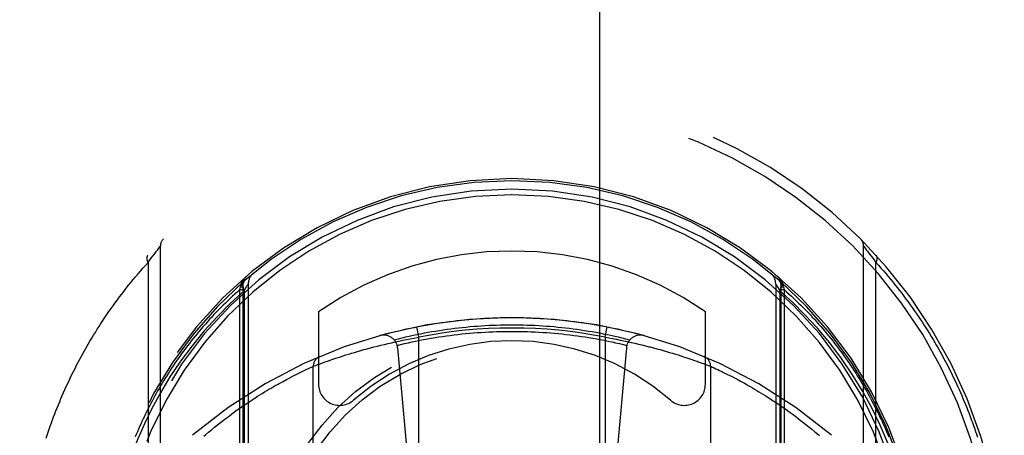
# Model space of a CAD drawing. Header units: inches. Extents: x 0 to 267, y 0 to 173.
# Tile 41 of 104: x 113.891 to 115.291, y 54.597 to 55.188. Entities that reach past the tile are written whole.
import ezdxf

# ---------------------------------------------------------------- set-up
doc = ezdxf.new("R2010")
doc.units = ezdxf.units.IN
doc.header["$LTSCALE"] = 14.696721
doc.header["$MEASUREMENT"] = 0
doc.linetypes.add('HIDDEN', pattern=[0.2, 0.1, -0.1])
doc.layers.add('DEFAULT_2', color=8, linetype='HIDDEN')

msp = doc.modelspace()

# ---------------------------------------------------------------- linework, layer by layer
at = {"layer": 'DEFAULT_2', "color": 8, "linetype": 'HIDDEN'}
for p, q in [((114.4664, 83.2397), (114.4664, 51.238)), ((114.7164, 51.238), (114.7164, 83.2397)), ((114.0799, 54.8508), (114.082, 54.8536)), ((114.082, 54.8536), (114.0839, 54.8561)), ((114.0839, 54.8561), (114.0858, 54.8586)), ((114.0858, 54.8586), (114.0877, 54.8609)), ((114.0877, 54.8609), (114.0895, 54.8633)), ((114.0895, 54.8633), (114.0912, 54.8654)), ((114.0912, 54.8654), (114.0913, 54.8656)), ((114.0914, 54.8657), (114.0914, 53.8982)), ((115.0914, 53.8982), (115.0914, 54.8657)), ((115.0915, 54.8656), (115.0916, 54.8655)), ((115.0916, 54.8655), (115.0934, 54.8633)), ((115.0934, 54.8633), (115.0952, 54.8609)), ((115.0952, 54.8609), (115.0971, 54.8586)), ((115.0971, 54.8586), (115.099, 54.8561)), ((115.099, 54.8561), (115.1008, 54.8536)), ((115.1008, 54.8536), (115.1029, 54.8508)), ((114.0739, 54.8426), (114.0761, 54.8456)), ((114.0739, 54.8426), (114.0739, 53.9213)), ((114.0761, 54.8456), (114.0781, 54.8484)), ((114.0781, 54.8484), (114.0799, 54.8508)), ((115.1029, 54.8508), (115.1048, 54.8484)), ((115.1048, 54.8484), (115.1068, 54.8456)), ((115.1068, 54.8456), (115.109, 54.8426)), ((115.109, 53.9213), (115.109, 54.8426)), ((114.2055, 54.8081), (114.2058, 54.81)), ((114.2058, 54.81), (114.2059, 54.8107)), ((114.2089, 54.8119), (114.2089, 53.7957)), ((114.2089, 54.8118), (114.2089, 54.8119)), ((114.2164, 54.8121), (114.2164, 53.809)), ((114.9664, 54.8121), (114.9664, 53.809)), ((114.9668, 54.8115), (114.9678, 54.8098)), ((114.9739, 54.8119), (114.9739, 54.8118)), ((114.9739, 54.8119), (114.9739, 53.7957)), ((114.977, 54.8107), (114.9771, 54.81)), ((114.9771, 54.81), (114.9774, 54.8081)), ((114.2045, 54.8043), (114.2055, 54.8081)), ((114.2045, 54.8043), (114.2089, 54.8043)), ((114.2045, 53.7708), (114.2045, 54.8043)), ((114.2055, 54.8081), (114.2089, 54.8081)), ((114.2106, 54.8022), (114.2132, 54.8067)), ((114.2106, 54.8022), (114.2106, 53.8164)), ((114.2132, 54.8067), (114.2151, 54.8098)), ((114.9678, 54.8098), (114.9697, 54.8067)), ((114.9697, 54.8067), (114.9723, 54.8022)), ((114.9723, 54.8023), (114.9723, 53.8163)), ((114.9739, 54.8081), (114.9774, 54.8081)), ((114.9739, 54.8043), (114.9783, 54.8043)), ((114.9774, 54.8081), (114.9783, 54.8043)), ((114.9783, 54.8043), (114.9783, 53.7708)), ((114.3164, 54.7724), (114.3164, 54.6696)), ((114.8664, 54.6696), (114.8664, 54.7724)), ((114.4589, 54.7365), (114.456, 54.7512)), ((114.7239, 54.7365), (114.7268, 54.7512)), ((114.405, 54.7251), (114.41, 54.7263)), ((114.41, 54.7263), (114.4152, 54.7275)), ((114.4152, 54.7275), (114.4203, 54.7287)), ((114.4203, 54.7287), (114.4255, 54.7299)), ((114.4255, 54.7299), (114.4307, 54.731)), ((114.4307, 54.731), (114.436, 54.7321)), ((114.436, 54.7321), (114.4413, 54.7332)), ((114.4413, 54.7332), (114.4466, 54.7342)), ((114.4466, 54.7342), (114.4519, 54.7352)), ((114.4589, 54.0224), (114.4589, 54.7365)), ((114.7239, 54.7365), (114.7292, 54.7356)), ((114.7239, 54.7365), (114.7239, 54.0224)), ((114.7292, 54.7356), (114.7345, 54.7346)), ((114.7345, 54.7346), (114.7398, 54.7335)), ((114.7398, 54.7335), (114.7451, 54.7325)), ((114.7451, 54.7325), (114.7504, 54.7314)), ((114.7504, 54.7314), (114.7556, 54.7303)), ((114.7556, 54.7303), (114.7608, 54.7291)), ((114.7608, 54.7291), (114.766, 54.7279)), ((114.766, 54.7279), (114.7711, 54.7267)), ((114.7711, 54.7267), (114.7762, 54.7255)), ((114.3553, 54.7112), (114.3592, 54.7124)), ((114.3592, 54.7124), (114.3633, 54.7137)), ((114.3633, 54.7137), (114.3675, 54.7149)), ((114.3675, 54.7149), (114.3718, 54.7162)), ((114.3718, 54.7162), (114.3763, 54.7175)), ((114.3763, 54.7175), (114.3808, 54.7188)), ((114.3808, 54.7188), (114.3855, 54.72)), ((114.3855, 54.72), (114.3903, 54.7213)), ((114.3903, 54.7213), (114.3951, 54.7226)), ((114.3951, 54.7226), (114.4, 54.7239)), ((114.4, 54.7239), (114.405, 54.7251)), ((114.4288, 54.7213), (114.4589, 54.382)), ((114.7541, 54.7213), (114.7239, 54.382)), ((114.7762, 54.7255), (114.7812, 54.7243)), ((114.7878, 54.7226), (114.7926, 54.7213)), ((114.7926, 54.7213), (114.7974, 54.72)), ((114.7974, 54.72), (114.802, 54.7188)), ((114.802, 54.7188), (114.8066, 54.7175)), ((114.8066, 54.7175), (114.811, 54.7162)), ((114.811, 54.7162), (114.8154, 54.7149)), ((114.8154, 54.7149), (114.8196, 54.7137)), ((114.8196, 54.7137), (114.8237, 54.7124)), ((114.8237, 54.7124), (114.8276, 54.7112)), ((114.3154, 54.6975), (114.3187, 54.6987)), ((114.3187, 54.6987), (114.322, 54.6999)), ((114.322, 54.6999), (114.3257, 54.7013)), ((114.3257, 54.7013), (114.3291, 54.7025)), ((114.3291, 54.7025), (114.3327, 54.7037)), ((114.3327, 54.7037), (114.3367, 54.7051)), ((114.3367, 54.7051), (114.3409, 54.7065)), ((114.3409, 54.7065), (114.3443, 54.7076)), ((114.3443, 54.7076), (114.3478, 54.7088)), ((114.3478, 54.7088), (114.3514, 54.71)), ((114.3514, 54.71), (114.3553, 54.7112)), ((114.8276, 54.7112), (114.8314, 54.71)), ((114.8314, 54.71), (114.8351, 54.7088)), ((114.8351, 54.7088), (114.8386, 54.7076)), ((114.8386, 54.7076), (114.8431, 54.7062)), ((114.8431, 54.7062), (114.8472, 54.7047)), ((114.8472, 54.7047), (114.8511, 54.7034)), ((114.8511, 54.7034), (114.8547, 54.7022)), ((114.8547, 54.7022), (114.8563, 54.7016)), ((114.8563, 54.7016), (114.8602, 54.7002)), ((114.8602, 54.7002), (114.8636, 54.6989)), ((114.8636, 54.6989), (114.867, 54.6977)), ((114.2846, 54.6835), (114.2875, 54.6849)), ((114.2875, 54.6849), (114.2903, 54.6863)), ((114.2903, 54.6863), (114.2929, 54.6876)), ((114.2929, 54.6876), (114.296, 54.6891)), ((114.296, 54.6891), (114.2989, 54.6904)), ((114.2989, 54.6904), (114.3019, 54.6919)), ((114.3019, 54.6919), (114.3049, 54.6932)), ((114.3049, 54.6932), (114.3076, 54.6945)), ((114.3089, 54.6951), (114.312, 54.6962)), ((114.3089, 54.0639), (114.3089, 54.6951)), ((114.312, 54.6962), (114.3154, 54.6975)), ((114.867, 54.6977), (114.8705, 54.6964)), ((114.8705, 54.6964), (114.8737, 54.6952)), ((114.8737, 54.6952), (114.8739, 54.6951)), ((114.8739, 54.6951), (114.8739, 54.6951)), ((114.8739, 54.6951), (114.874, 54.6951)), ((114.8739, 54.6951), (114.8739, 54.0639)), ((114.874, 54.6951), (114.8761, 54.6941)), ((114.8761, 54.6941), (114.8788, 54.6928)), ((114.8788, 54.6928), (114.8814, 54.6916)), ((114.8814, 54.6916), (114.8839, 54.6905)), ((114.8839, 54.6905), (114.8867, 54.6892)), ((114.8867, 54.6892), (114.8898, 54.6877)), ((114.8898, 54.6877), (114.8924, 54.6864)), ((114.8924, 54.6864), (114.8951, 54.6851)), ((114.8951, 54.6851), (114.898, 54.6836)), ((114.2578, 54.6692), (114.2606, 54.6708)), ((114.2606, 54.6708), (114.2633, 54.6723)), ((114.2633, 54.6723), (114.2659, 54.6737)), ((114.2659, 54.6737), (114.2685, 54.6751)), ((114.2685, 54.6751), (114.271, 54.6765)), ((114.271, 54.6765), (114.2747, 54.6784)), ((114.2747, 54.6784), (114.2781, 54.6802)), ((114.2781, 54.6802), (114.2814, 54.6819)), ((114.2814, 54.6819), (114.2846, 54.6835)), ((114.898, 54.6836), (114.9011, 54.6821)), ((114.9011, 54.6821), (114.9044, 54.6804)), ((114.9044, 54.6804), (114.9078, 54.6786)), ((114.9078, 54.6786), (114.9114, 54.6767)), ((114.9114, 54.6767), (114.9139, 54.6754)), ((114.9139, 54.6754), (114.9165, 54.674)), ((114.9165, 54.674), (114.9191, 54.6725)), ((114.9191, 54.6725), (114.9218, 54.671)), ((114.9218, 54.671), (114.9246, 54.6695)), ((114.2331, 54.6545), (114.2364, 54.6566)), ((114.2364, 54.6566), (114.2396, 54.6586)), ((114.2396, 54.6586), (114.2428, 54.6605)), ((114.2428, 54.6605), (114.2459, 54.6624)), ((114.2459, 54.6624), (114.249, 54.6642)), ((114.249, 54.6642), (114.252, 54.6659)), ((114.252, 54.6659), (114.2549, 54.6676)), ((114.2549, 54.6676), (114.2578, 54.6692)), ((114.9246, 54.6695), (114.9274, 54.6679)), ((114.9274, 54.6679), (114.9303, 54.6662)), ((114.9303, 54.6662), (114.9333, 54.6645)), ((114.9333, 54.6645), (114.9363, 54.6627)), ((114.9363, 54.6627), (114.9394, 54.6609)), ((114.9394, 54.6609), (114.9426, 54.659)), ((114.9426, 54.659), (114.9458, 54.657)), ((114.9458, 54.657), (114.9491, 54.655)), ((114.212, 54.6408), (114.2157, 54.6433)), ((114.2157, 54.6433), (114.2193, 54.6457)), ((114.2193, 54.6457), (114.2228, 54.648)), ((114.2228, 54.648), (114.2263, 54.6502)), ((114.2263, 54.6502), (114.2297, 54.6524)), ((114.2297, 54.6524), (114.2331, 54.6545)), ((114.9491, 54.655), (114.9524, 54.6529)), ((114.9524, 54.6529), (114.9558, 54.6507)), ((114.9558, 54.6507), (114.9593, 54.6485)), ((114.9646, 54.645), (114.9682, 54.6426)), ((114.9682, 54.6426), (114.9719, 54.6401)), ((114.193, 54.6273), (114.1969, 54.6302)), ((114.1969, 54.6302), (114.2008, 54.633)), ((114.2008, 54.633), (114.2046, 54.6357)), ((114.2046, 54.6357), (114.2083, 54.6383)), ((114.2083, 54.6383), (114.212, 54.6408)), ((114.9719, 54.6401), (114.9756, 54.6375)), ((114.9756, 54.6375), (114.9794, 54.6349)), ((114.9794, 54.6349), (114.9832, 54.6322)), ((114.9832, 54.6322), (114.9871, 54.6294)), ((114.9871, 54.6294), (114.991, 54.6265)), ((114.1727, 54.6118), (114.1769, 54.6151)), ((114.1769, 54.6151), (114.181, 54.6183)), ((114.181, 54.6183), (114.1851, 54.6214)), ((114.1851, 54.6214), (114.1891, 54.6244)), ((114.1891, 54.6244), (114.193, 54.6273)), ((114.991, 54.6265), (114.995, 54.6235)), ((114.995, 54.6235), (114.999, 54.6205)), ((115.0052, 54.6157), (115.0093, 54.6124)), ((114.1557, 54.5977), (114.16, 54.6014)), ((114.16, 54.6014), (114.1643, 54.605)), ((114.1643, 54.605), (114.1685, 54.6084)), ((114.1685, 54.6084), (114.1727, 54.6118)), ((115.0093, 54.6124), (115.0135, 54.6091)), ((115.0135, 54.6091), (115.0178, 54.6056)), ((115.0178, 54.6056), (115.0221, 54.602))]:
    msp.add_line(p, q, dxfattribs=at)
for points in [[(114.0734, 54.8527), (114.0733, 54.8526), (114.0731, 54.8524), (114.073, 54.8523), (114.0729, 54.8522), (114.0728, 54.852), (114.0727, 54.8518), (114.0727, 54.8517), (114.0726, 54.8515), (114.0725, 54.8514), (114.0724, 54.8512), (114.0724, 54.851), (114.0723, 54.8508), (114.0723, 54.8506), (114.0722, 54.8505), (114.0722, 54.8503), (114.0721, 54.8501), (114.0721, 54.8499), (114.0721, 54.8497), (114.0721, 54.8495), (114.072, 54.8493), (114.072, 54.8491), (114.072, 54.8488), (114.072, 54.8486), (114.072, 54.8484), (114.072, 54.8482), (114.0721, 54.848), (114.0721, 54.8477), (114.0721, 54.8475), (114.0722, 54.8473), (114.0722, 54.847), (114.0722, 54.8468), (114.0723, 54.8466), (114.0724, 54.8463), (114.0724, 54.8461), (114.0725, 54.8459), (114.0726, 54.8456), (114.0726, 54.8454), (114.0727, 54.8451), (114.0728, 54.8449), (114.0729, 54.8446), (114.073, 54.8444), (114.0731, 54.8441), (114.0732, 54.8439), (114.0734, 54.8436), (114.0735, 54.8434), (114.0736, 54.8431), (114.0737, 54.8429), (114.0739, 54.8426)], [(114.0913, 54.8656), (114.0914, 54.8656), (114.0914, 54.8657)], [(115.0914, 54.8657), (115.0915, 54.8657), (115.0915, 54.8656)], [(115.109, 54.8426), (115.1091, 54.8429), (115.1093, 54.8431), (115.1094, 54.8434), (115.1095, 54.8436), (115.1096, 54.8439), (115.1098, 54.8441), (115.1099, 54.8444), (115.11, 54.8446), (115.1101, 54.8449), (115.1101, 54.8451), (115.1102, 54.8454), (115.1103, 54.8456), (115.1104, 54.8459), (115.1105, 54.8461), (115.1105, 54.8463), (115.1106, 54.8466), (115.1106, 54.8468), (115.1107, 54.847), (115.1107, 54.8473), (115.1108, 54.8475), (115.1108, 54.8477), (115.1108, 54.848), (115.1108, 54.8482), (115.1108, 54.8484), (115.1108, 54.8486), (115.1109, 54.8488), (115.1108, 54.8491), (115.1108, 54.8493), (115.1108, 54.8495), (115.1108, 54.8497), (115.1108, 54.8499), (115.1107, 54.8501), (115.1107, 54.8503), (115.1107, 54.8505), (115.1106, 54.8506), (115.1106, 54.8508), (115.1105, 54.851), (115.1104, 54.8512), (115.1104, 54.8514), (115.1103, 54.8515), (115.1102, 54.8517), (115.1101, 54.8518), (115.11, 54.852), (115.1099, 54.8522), (115.1098, 54.8523), (115.1097, 54.8524), (115.1096, 54.8526), (115.1095, 54.8527)], [(113.9291, 54.5929), (113.9305, 54.5973), (113.932, 54.6016), (113.9335, 54.6059), (113.935, 54.6102), (113.9365, 54.6146), (113.9381, 54.6189), (113.9397, 54.6232), (113.9414, 54.6275), (113.943, 54.6319), (113.9447, 54.6362), (113.9465, 54.6405), (113.9483, 54.6448), (113.9501, 54.6491), (113.9519, 54.6534), (113.9538, 54.6578), (113.9557, 54.6621), (113.9577, 54.6664), (113.9597, 54.6707), (113.9617, 54.675), (113.9637, 54.6793), (113.9658, 54.6836), (113.9679, 54.6879), (113.9701, 54.6922), (113.9723, 54.6965), (113.9745, 54.7008), (113.9768, 54.7051), (113.9791, 54.7093), (113.9815, 54.7136), (113.9839, 54.7179), (113.9863, 54.7222), (113.9887, 54.7264), (113.9912, 54.7307), (113.9938, 54.7349), (113.9964, 54.7392), (113.999, 54.7434), (114.0016, 54.7477), (114.0043, 54.7519), (114.007, 54.7561), (114.0098, 54.7603), (114.0126, 54.7645), (114.0155, 54.7687), (114.0184, 54.7729), (114.0213, 54.7771), (114.0243, 54.7813), (114.0273, 54.7855), (114.0303, 54.7896), (114.0334, 54.7938), (114.0366, 54.7979), (114.0398, 54.802), (114.043, 54.8061), (114.0462, 54.8103), (114.0495, 54.8143), (114.0529, 54.8184), (114.0563, 54.8225), (114.0597, 54.8265), (114.0632, 54.8306), (114.0667, 54.8346), (114.0703, 54.8386), (114.0739, 54.8426)], [(115.109, 54.8426), (115.1125, 54.8387), (115.116, 54.8348), (115.1195, 54.8309), (115.1229, 54.8269), (115.1262, 54.823), (115.1295, 54.819), (115.1328, 54.815), (115.136, 54.811), (115.1392, 54.807), (115.1424, 54.803), (115.1455, 54.7989), (115.1486, 54.7949), (115.1516, 54.7908), (115.1546, 54.7868), (115.1576, 54.7827), (115.1605, 54.7786), (115.1634, 54.7745), (115.1662, 54.7705), (115.169, 54.7663), (115.1718, 54.7622), (115.1745, 54.7581), (115.1772, 54.754), (115.1799, 54.7499), (115.1825, 54.7457), (115.1851, 54.7416), (115.1876, 54.7374), (115.1901, 54.7333), (115.1926, 54.7291), (115.195, 54.7249), (115.1974, 54.7208), (115.1998, 54.7166), (115.2021, 54.7124), (115.2044, 54.7082), (115.2066, 54.704), (115.2088, 54.6998), (115.211, 54.6956), (115.2132, 54.6914), (115.2153, 54.6872), (115.2173, 54.683), (115.2194, 54.6788), (115.2214, 54.6746), (115.2234, 54.6704), (115.2253, 54.6661), (115.2272, 54.6619), (115.2291, 54.6577), (115.2309, 54.6535), (115.2327, 54.6492), (115.2345, 54.645), (115.2363, 54.6408), (115.238, 54.6365), (115.2397, 54.6323), (115.2413, 54.6281), (115.2429, 54.6238), (115.2445, 54.6196), (115.2461, 54.6154), (115.2476, 54.6111), (115.2491, 54.6069), (115.2505, 54.6026), (115.252, 54.5984), (115.2534, 54.5942)], [(114.2058, 54.81), (114.206, 54.8101), (114.2061, 54.8101), (114.2063, 54.8102), (114.2065, 54.8102), (114.2067, 54.8103), (114.2068, 54.8103), (114.207, 54.8104), (114.2071, 54.8104), (114.2073, 54.8105), (114.2074, 54.8105), (114.2075, 54.8106), (114.2077, 54.8107), (114.2078, 54.8107), (114.2079, 54.8108), (114.208, 54.8108), (114.2081, 54.8109), (114.2082, 54.811), (114.2083, 54.811), (114.2084, 54.8111), (114.2085, 54.8111), (114.2086, 54.8112), (114.2086, 54.8113), (114.2087, 54.8113), (114.2087, 54.8114), (114.2088, 54.8115), (114.2088, 54.8115), (114.2089, 54.8116), (114.2089, 54.8116), (114.2089, 54.8117), (114.2089, 54.8118)], [(114.2059, 54.8107), (114.206, 54.811), (114.2061, 54.8112), (114.2061, 54.8115), (114.2062, 54.8117), (114.2063, 54.812), (114.2064, 54.8122), (114.2065, 54.8124), (114.2065, 54.8127), (114.2066, 54.8129), (114.2067, 54.8132), (114.2068, 54.8134), (114.2069, 54.8136), (114.207, 54.8139), (114.2071, 54.8141), (114.2072, 54.8143), (114.2074, 54.8145), (114.2075, 54.8148), (114.2076, 54.815), (114.2077, 54.8152), (114.2078, 54.8155), (114.2079, 54.8157), (114.2081, 54.8159), (114.2082, 54.8161), (114.2083, 54.8163), (114.2084, 54.8166), (114.2086, 54.8168), (114.2087, 54.817), (114.2089, 54.8172), (114.209, 54.8174), (114.2091, 54.8176), (114.2093, 54.8179), (114.2094, 54.8181), (114.2096, 54.8183), (114.2097, 54.8185), (114.2099, 54.8187), (114.21, 54.8189), (114.2102, 54.8191), (114.2103, 54.8193), (114.2105, 54.8195), (114.2107, 54.8197), (114.2108, 54.8199), (114.211, 54.8201), (114.2111, 54.8203), (114.2113, 54.8205), (114.2115, 54.8207), (114.2117, 54.8209), (114.2118, 54.821), (114.212, 54.8212), (114.2122, 54.8214), (114.2124, 54.8216), (114.2125, 54.8218), (114.2127, 54.822), (114.2129, 54.8221), (114.2131, 54.8223), (114.2133, 54.8225), (114.2135, 54.8227), (114.2136, 54.8228), (114.2138, 54.823), (114.214, 54.8232), (114.2142, 54.8233)], [(114.2059, 54.8107), (114.2061, 54.8108), (114.2063, 54.8109), (114.2065, 54.811), (114.2066, 54.811), (114.2068, 54.8111), (114.207, 54.8112), (114.2071, 54.8113), (114.2073, 54.8114), (114.2074, 54.8115), (114.2075, 54.8116), (114.2077, 54.8116), (114.2078, 54.8117), (114.2079, 54.8118), (114.208, 54.8119), (114.2081, 54.812), (114.2083, 54.8121), (114.2083, 54.8122), (114.2084, 54.8123), (114.2085, 54.8124), (114.2086, 54.8124), (114.2087, 54.8125), (114.2087, 54.8126), (114.2088, 54.8127), (114.2088, 54.8128), (114.2089, 54.8129), (114.2089, 54.813), (114.209, 54.8131), (114.209, 54.8132), (114.209, 54.8133), (114.209, 54.8134)], [(114.2116, 54.8173), (114.2105, 54.8161), (114.2097, 54.8146), (114.2091, 54.8129), (114.2088, 54.811), (114.2088, 54.809), (114.2091, 54.8068), (114.2097, 54.8045), (114.2106, 54.8022)], [(114.2151, 54.8098), (114.2161, 54.8115), (114.2164, 54.8119), (114.2164, 54.8121)], [(114.9664, 54.8121), (114.9665, 54.8119), (114.9668, 54.8115)], [(114.9687, 54.8233), (114.9688, 54.8232), (114.969, 54.823), (114.9692, 54.8228), (114.9694, 54.8227), (114.9696, 54.8225), (114.9698, 54.8223), (114.97, 54.8221), (114.9702, 54.822), (114.9703, 54.8218), (114.9705, 54.8216), (114.9707, 54.8214), (114.9709, 54.8212), (114.9711, 54.821), (114.9712, 54.8209), (114.9714, 54.8207), (114.9716, 54.8205), (114.9717, 54.8203), (114.9719, 54.8201), (114.9721, 54.8199), (114.9722, 54.8197), (114.9724, 54.8195), (114.9725, 54.8193), (114.9727, 54.8191), (114.9729, 54.8189), (114.973, 54.8187), (114.9732, 54.8185), (114.9733, 54.8183), (114.9735, 54.8181), (114.9736, 54.8179), (114.9737, 54.8176), (114.9739, 54.8174), (114.974, 54.8172), (114.9742, 54.817), (114.9743, 54.8168), (114.9744, 54.8166), (114.9746, 54.8163), (114.9747, 54.8161), (114.9748, 54.8159), (114.9749, 54.8157), (114.9751, 54.8155), (114.9752, 54.8152), (114.9753, 54.815), (114.9754, 54.8148), (114.9755, 54.8145), (114.9756, 54.8143), (114.9757, 54.8141), (114.9758, 54.8139), (114.9759, 54.8136), (114.976, 54.8134), (114.9761, 54.8132), (114.9762, 54.8129), (114.9763, 54.8127), (114.9764, 54.8124), (114.9765, 54.8122), (114.9766, 54.812), (114.9767, 54.8117), (114.9767, 54.8115), (114.9768, 54.8112), (114.9769, 54.811), (114.977, 54.8107)], [(114.9723, 54.8022), (114.9732, 54.8045), (114.9738, 54.8068), (114.9741, 54.809), (114.9741, 54.811), (114.9738, 54.8129), (114.9732, 54.8146), (114.9724, 54.8161), (114.9713, 54.8173)], [(114.9739, 54.8134), (114.9739, 54.8133), (114.9739, 54.8132), (114.9739, 54.8131), (114.974, 54.813), (114.974, 54.8129), (114.974, 54.8128), (114.9741, 54.8127), (114.9741, 54.8126), (114.9742, 54.8125), (114.9743, 54.8124), (114.9744, 54.8124), (114.9744, 54.8123), (114.9745, 54.8122), (114.9746, 54.8121), (114.9747, 54.812), (114.9748, 54.8119), (114.975, 54.8118), (114.9751, 54.8117), (114.9752, 54.8116), (114.9753, 54.8116), (114.9755, 54.8115), (114.9756, 54.8114), (114.9758, 54.8113), (114.9759, 54.8112), (114.9761, 54.8111), (114.9762, 54.811), (114.9764, 54.811), (114.9766, 54.8109), (114.9768, 54.8108), (114.977, 54.8107)], [(114.974, 54.8118), (114.974, 54.8117), (114.974, 54.8116), (114.974, 54.8116), (114.9741, 54.8115), (114.9741, 54.8115), (114.9741, 54.8114), (114.9742, 54.8113), (114.9743, 54.8113), (114.9743, 54.8112), (114.9744, 54.8111), (114.9745, 54.8111), (114.9746, 54.811), (114.9747, 54.811), (114.9748, 54.8109), (114.9749, 54.8108), (114.975, 54.8108), (114.9751, 54.8107), (114.9752, 54.8107), (114.9753, 54.8106), (114.9755, 54.8105), (114.9756, 54.8105), (114.9757, 54.8104), (114.9759, 54.8104), (114.9761, 54.8103), (114.9762, 54.8103), (114.9764, 54.8102), (114.9766, 54.8102), (114.9767, 54.8101), (114.9769, 54.8101), (114.9771, 54.81)], [(114.2045, 54.8043), (114.201, 54.8011), (114.1975, 54.7979), (114.194, 54.7947), (114.1906, 54.7915), (114.1872, 54.7883), (114.1839, 54.785), (114.1806, 54.7818), (114.1773, 54.7785), (114.1741, 54.7752), (114.1709, 54.7719), (114.1677, 54.7686), (114.1646, 54.7652), (114.1615, 54.7619), (114.1585, 54.7585), (114.1554, 54.7551), (114.1525, 54.7517), (114.1495, 54.7483), (114.1466, 54.7449), (114.1438, 54.7414), (114.1409, 54.738), (114.1381, 54.7346), (114.1354, 54.7311), (114.1327, 54.7276), (114.13, 54.7241), (114.1273, 54.7206), (114.1247, 54.7171), (114.1221, 54.7136), (114.1196, 54.7101), (114.1171, 54.7066), (114.1146, 54.7031), (114.1122, 54.6995), (114.1098, 54.696), (114.1074, 54.6924), (114.1051, 54.6888), (114.1028, 54.6853), (114.1005, 54.6817), (114.0983, 54.6781), (114.0961, 54.6745), (114.0939, 54.6709), (114.0918, 54.6673), (114.0897, 54.6637), (114.0876, 54.6601), (114.0856, 54.6565), (114.0836, 54.6529), (114.0816, 54.6493), (114.0796, 54.6457), (114.0777, 54.6421), (114.0759, 54.6384), (114.074, 54.6348), (114.0722, 54.6312), (114.0704, 54.6275), (114.0687, 54.6239), (114.0669, 54.6202), (114.0652, 54.6166), (114.0636, 54.6129), (114.062, 54.6093), (114.0603, 54.6056), (114.0588, 54.602), (114.0572, 54.5983), (114.0557, 54.5947)], [(114.2106, 54.8022), (114.1908, 54.7842), (114.1718, 54.7652), (114.1537, 54.7453), (114.1365, 54.7244), (114.1202, 54.7025), (114.1051, 54.68), (114.0915, 54.6576), (114.0792, 54.635)], [(115.1036, 54.635), (115.0903, 54.6594), (115.0758, 54.6831), (115.06, 54.7062), (115.0432, 54.7283), (115.0258, 54.7491), (115.0079, 54.7685), (114.9901, 54.7862), (114.9723, 54.8023)], [(114.9783, 54.8043), (114.9819, 54.8011), (114.9854, 54.7979), (114.9888, 54.7947), (114.9923, 54.7915), (114.9956, 54.7883), (114.999, 54.785), (115.0023, 54.7818), (115.0056, 54.7785), (115.0088, 54.7752), (115.012, 54.7719), (115.0152, 54.7686), (115.0183, 54.7652), (115.0214, 54.7619), (115.0244, 54.7585), (115.0274, 54.7551), (115.0304, 54.7517), (115.0333, 54.7483), (115.0362, 54.7449), (115.0391, 54.7414), (115.0419, 54.738), (115.0447, 54.7346), (115.0475, 54.7311), (115.0502, 54.7276), (115.0529, 54.7241), (115.0555, 54.7206), (115.0582, 54.7171), (115.0607, 54.7136), (115.0633, 54.7101), (115.0658, 54.7066), (115.0683, 54.7031), (115.0707, 54.6995), (115.0731, 54.696), (115.0755, 54.6924), (115.0778, 54.6888), (115.0801, 54.6853), (115.0824, 54.6817), (115.0846, 54.6781), (115.0868, 54.6745), (115.089, 54.6709), (115.0911, 54.6673), (115.0932, 54.6637), (115.0953, 54.6601), (115.0973, 54.6565), (115.0993, 54.6529), (115.1013, 54.6493), (115.1032, 54.6457), (115.1051, 54.6421), (115.107, 54.6384), (115.1089, 54.6348), (115.1107, 54.6312), (115.1125, 54.6275), (115.1142, 54.6239), (115.1159, 54.6202), (115.1176, 54.6166), (115.1193, 54.6129), (115.1209, 54.6093), (115.1225, 54.6056), (115.1241, 54.602), (115.1256, 54.5983), (115.1272, 54.5947)], [(114.4035, 54.7388), (114.4089, 54.7402), (114.4143, 54.7417), (114.4197, 54.7431), (114.4251, 54.7444), (114.4306, 54.7457), (114.436, 54.747), (114.4415, 54.7482), (114.447, 54.7494), (114.4525, 54.7505), (114.4579, 54.7516), (114.4634, 54.7527), (114.4689, 54.7537), (114.4745, 54.7546), (114.48, 54.7555), (114.4855, 54.7564), (114.491, 54.7572), (114.4966, 54.758), (114.5021, 54.7587), (114.5077, 54.7594), (114.5132, 54.7601), (114.5188, 54.7607), (114.5244, 54.7612), (114.53, 54.7618), (114.5355, 54.7622), (114.5411, 54.7627), (114.5467, 54.763), (114.5523, 54.7634), (114.5579, 54.7637), (114.5635, 54.7639), (114.5691, 54.7641), (114.5747, 54.7643), (114.5802, 54.7644), (114.5858, 54.7644), (114.5914, 54.7645), (114.597, 54.7644), (114.6026, 54.7644), (114.6082, 54.7643), (114.6138, 54.7641), (114.6194, 54.7639), (114.625, 54.7637), (114.6306, 54.7634), (114.6362, 54.763), (114.6418, 54.7627), (114.6473, 54.7622), (114.6529, 54.7618), (114.6585, 54.7612), (114.6641, 54.7607), (114.6696, 54.7601), (114.6752, 54.7594), (114.6807, 54.7587), (114.6863, 54.758), (114.6918, 54.7572), (114.6974, 54.7564), (114.7029, 54.7555), (114.7084, 54.7546), (114.7139, 54.7537), (114.7194, 54.7527), (114.7249, 54.7516), (114.7304, 54.7505), (114.7359, 54.7494), (114.7414, 54.7482), (114.7468, 54.747), (114.7523, 54.7457), (114.7577, 54.7444), (114.7632, 54.7431), (114.7686, 54.7417), (114.774, 54.7402), (114.7794, 54.7388)], [(114.7588, 54.7325), (114.7535, 54.7338), (114.7482, 54.7351), (114.7429, 54.7364), (114.7375, 54.7376), (114.7322, 54.7387), (114.7268, 54.7399), (114.7215, 54.7409), (114.7161, 54.742), (114.7108, 54.743), (114.7054, 54.7439), (114.7, 54.7448), (114.6946, 54.7457), (114.6892, 54.7465), (114.6838, 54.7473), (114.6784, 54.748), (114.673, 54.7487), (114.6676, 54.7493), (114.6622, 54.7499), (114.6567, 54.7505), (114.6513, 54.751), (114.6459, 54.7515), (114.6404, 54.7519), (114.635, 54.7523), (114.6296, 54.7526), (114.6241, 54.7529), (114.6187, 54.7531), (114.6132, 54.7533), (114.6078, 54.7535), (114.6023, 54.7536), (114.5969, 54.7537), (114.5914, 54.7537), (114.586, 54.7537), (114.5805, 54.7536), (114.5751, 54.7535), (114.5696, 54.7533), (114.5642, 54.7531), (114.5588, 54.7529), (114.5533, 54.7526), (114.5479, 54.7523), (114.5424, 54.7519), (114.537, 54.7515), (114.5316, 54.751), (114.5261, 54.7505), (114.5207, 54.7499), (114.5153, 54.7493), (114.5099, 54.7487), (114.5045, 54.748), (114.4991, 54.7473), (114.4937, 54.7465), (114.4883, 54.7457), (114.4829, 54.7448), (114.4775, 54.7439), (114.4721, 54.743), (114.4667, 54.742), (114.4614, 54.7409), (114.456, 54.7399), (114.4507, 54.7387), (114.4453, 54.7376), (114.44, 54.7364), (114.4347, 54.7351), (114.4294, 54.7338), (114.4241, 54.7325)], [(114.4281, 54.7249), (114.4335, 54.7262), (114.4388, 54.7275), (114.4442, 54.7287), (114.4495, 54.7299), (114.4549, 54.731), (114.4603, 54.7321), (114.4657, 54.7331), (114.4711, 54.7341), (114.4765, 54.735), (114.482, 54.7359), (114.4874, 54.7368), (114.4928, 54.7376), (114.4983, 54.7384), (114.5037, 54.7391), (114.5092, 54.7398), (114.5146, 54.7405), (114.5201, 54.7411), (114.5256, 54.7416), (114.531, 54.7421), (114.5365, 54.7426), (114.542, 54.743), (114.5475, 54.7434), (114.553, 54.7437), (114.5585, 54.744), (114.564, 54.7443), (114.5695, 54.7445), (114.5749, 54.7446), (114.5804, 54.7447), (114.5859, 54.7448), (114.5914, 54.7448)], [(114.5914, 54.7448), (114.5969, 54.7448), (114.6024, 54.7447), (114.6079, 54.7446), (114.6134, 54.7445), (114.6189, 54.7443), (114.6244, 54.744), (114.6299, 54.7437), (114.6354, 54.7434), (114.6409, 54.743), (114.6464, 54.7426), (114.6518, 54.7421), (114.6573, 54.7416), (114.6628, 54.7411), (114.6682, 54.7405), (114.6737, 54.7398), (114.6792, 54.7391), (114.6846, 54.7384), (114.6901, 54.7376), (114.6955, 54.7368), (114.7009, 54.7359), (114.7063, 54.735), (114.7118, 54.7341), (114.7172, 54.7331), (114.7226, 54.7321), (114.728, 54.731), (114.7333, 54.7299), (114.7387, 54.7287), (114.7441, 54.7275), (114.7494, 54.7262), (114.7548, 54.7249)], [(114.4519, 54.7352), (114.4572, 54.7362), (114.4589, 54.7365)], [(114.7812, 54.7243), (114.7862, 54.723), (114.7878, 54.7226)], [(114.3076, 54.6945), (114.3089, 54.6951), (114.3089, 54.6951)], [(114.9593, 54.6485), (114.9628, 54.6462), (114.9646, 54.645)], [(114.0792, 54.635), (114.0688, 54.6135), (114.0593, 54.5918), (114.0509, 54.5701), (114.0435, 54.5482), (114.0368, 54.5257), (114.0311, 54.5025), (114.0263, 54.4785), (114.0223, 54.4537)], [(115.1606, 54.4537), (115.1573, 54.4751), (115.153, 54.4969), (115.1477, 54.5192), (115.1414, 54.5418), (115.1338, 54.5649), (115.125, 54.5881), (115.115, 54.6115), (115.1036, 54.635)], [(114.999, 54.6205), (115.0031, 54.6173), (115.0052, 54.6157)], [(115.0221, 54.602), (115.0265, 54.5984), (115.0286, 54.5965)], [(114.1535, 54.5958), (114.1557, 54.5977)]]:
    msp.add_lwpolyline(points, dxfattribs=at)
for radius in [0.35, 0.335]:
    msp.add_circle((114.5914, 54.389), radius, dxfattribs=at)
for centre, radius, start, end in [((114.5914, 54.382), 0.7, 305.5126, 234.4874), ((114.5914, 54.382), 0.685, 305.5126, 234.4874), ((114.5914, 54.3795), 0.5825, 0.2464, 179.7536), ((114.5914, 54.379), 0.58, 7.6622, 172.3378), ((114.5914, 54.3795), 0.5675, 0.2497, 179.7503), ((114.5914, 54.379), 0.56, 7.6662, 172.3273), ((114.1064, 54.8657), 0.015, 135.0748, 180), ((115.0764, 54.8657), 0.015, 0, 44.9252), ((114.5914, 54.379), 0.48, 55.0461, 124.9539), ((114.2364, 54.8121), 0.02, 129.3378, 179.9984), ((114.9464, 54.8121), 0.02, 0, 50.6594), ((114.2239, 54.8119), 0.015, 130.3587, 180), ((114.9589, 54.8119), 0.015, 0, 49.6413), ((114.5914, 54.0645), 0.7, 49.529, 130.471), ((114.5914, 54.0645), 0.685, 78.8469, 101.1531), ((114.5914, 54.389), 0.3425, 48.8739, 131.1261), ((114.4089, 54.7195), 0.02, 5.0796, 105.5752), ((114.774, 54.7195), 0.02, 74.4248, 174.9204), ((114.3239, 54.6951), 0.015, 112.9863, 180), ((114.8589, 54.6951), 0.015, 0, 67.0137), ((114.3464, 54.6696), 0.03, 180, 311.1261), ((114.8364, 54.6696), 0.03, 228.8739, 360)]:
    msp.add_arc(centre, radius, start, end, dxfattribs=at)

doc.saveas('drawing.dxf')
